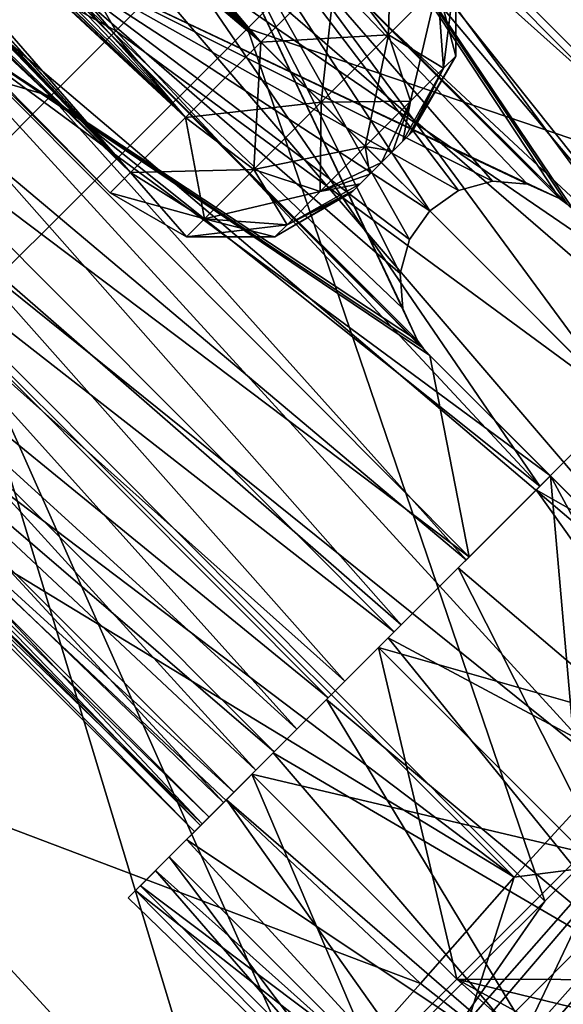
# Model space of a CAD drawing. Header units: metres. Extents: x -42 to 201, y -88 to 88.
# Tile 187 of 256: x 86.81 to 89.99, y -75.37 to -69.59. Entities that reach past the tile are written whole.
import ezdxf

# ---------------------------------------------------------------- set-up
doc = ezdxf.new("R2010")
doc.units = ezdxf.units.M
doc.layers.add('solid_500770_01', color=7, linetype='CONTINUOUS')

msp = doc.modelspace()

# ---------------------------------------------------------------- linework, layer by layer
at = {"layer": 'solid_500770_01'}
for points in [[(87.455261, -70.486191, 0.625), (80.614998, -63.750011, 0.475202), (80.803963, -63.561043, 0.87885)], [(87.455261, -70.486191, 0.625), (80.803963, -63.561043, 0.87885), (82.430313, -65.187386, 0.87885)], [(87.455261, -70.486191, -0.624999), (80.614998, -63.750011, -0.475202), (80.548622, -63.816387)], [(87.336845, -70.604614), (80.548622, -63.816387), (80.614998, -63.750011, 0.475202)], [(87.455261, -70.486191, -0.624999), (82.430313, -65.187386, -0.87885), (80.614998, -63.750011, -0.475202)], [(87.455261, -70.486191, 0.625), (87.336845, -70.604614), (80.614998, -63.750011, 0.475202)], [(87.455261, -70.486191, -0.624999), (80.548622, -63.816387), (87.336845, -70.604614)], [(93.244713, -71.094185, -21.685812), (87.587219, -65.661911, -21.063469), (88.346512, -64.897881, -20.51004)], [(93.244713, -71.094185, -21.685812), (88.346512, -64.897881, -20.51004), (91.038055, -67.779968, -20.931019)], [(88.220726, -69.720726, 1.25), (84.342712, -65.376778, 1.2058), (84.348289, -65.146545, 1.147291)], [(88.662674, -69.278786, 1.08253), (88.220726, -69.720726, 1.25), (84.348289, -65.146545, 1.147291)], [(87.778786, -70.162674, -1.08253), (82.620384, -65.360985, -0.890481), (82.430313, -65.187386, -0.87885)], [(87.455261, -70.486191, -0.624999), (87.778786, -70.162674, -1.08253), (82.430313, -65.187386, -0.87885)], [(87.455261, -70.486191, 0.625), (82.430313, -65.187386, 0.87885), (82.620537, -65.361107, 0.890501)], [(87.778786, -70.162674, -1.08253), (82.852364, -65.534569, -0.929352), (82.620384, -65.360985, -0.890481)], [(87.455261, -70.486191, 0.625), (82.620537, -65.361107, 0.890501), (82.852913, -65.534935, 0.929471)], [(88.220726, -69.720726, 1.25), (84.286514, -65.555443, 1.239275), (84.342712, -65.376778, 1.2058)], [(87.778786, -70.162674, -1.08253), (83.110367, -65.684044, -0.993031), (82.852364, -65.534569, -0.929352)], [(87.455261, -70.486191, 0.625), (82.852913, -65.534935, 0.929471), (83.11113, -65.684425, 0.99324)], [(88.220726, -69.720726, 1.25), (84.190918, -65.689522, 1.25), (84.286514, -65.555443, 1.239275)], [(92.243057, -72.017296, -22.145504), (86.747032, -66.503372, -21.395138), (87.587219, -65.661911, -21.063469)], [(92.738991, -71.552803, -21.962763), (92.243057, -72.017296, -22.145504), (87.587219, -65.661911, -21.063469)], [(93.244713, -71.094185, -21.685812), (92.738991, -71.552803, -21.962763), (87.587219, -65.661911, -21.063469)], [(87.778786, -70.162674, -1.08253), (83.147499, -65.701942, -1.003281), (83.110367, -65.684044, -0.993031)], [(87.455261, -70.486191, 0.625), (83.11113, -65.684425, 0.99324), (83.147568, -65.701981, 1.003302)], [(87.778786, -70.162674, -1.08253), (83.381882, -65.793541, -1.070953), (83.147499, -65.701942, -1.003281)], [(87.455261, -70.486191, 0.625), (83.147568, -65.701981, 1.003302), (83.382309, -65.793671, 1.071077)], [(88.220726, -69.720726, 1.25), (84.056992, -65.785751, 1.23949), (84.190918, -65.689522, 1.25)], [(88.220726, -69.720726, -1.25), (84.191208, -65.689224, -1.249999), (84.057594, -65.785454, -1.239572)], [(88.220726, -69.720726, -1.25), (88.662674, -69.278786, -1.08253), (84.191208, -65.689224, -1.249999)], [(87.778786, -70.162674, -1.08253), (83.64959, -65.848564, -1.148136), (83.381882, -65.793541, -1.070953)], [(87.778786, -70.162674, 1.08253), (83.382309, -65.793671, 1.071077), (83.649101, -65.848526, 1.147999)], [(87.778786, -70.162674, 1.08253), (87.455261, -70.486191, 0.625), (83.382309, -65.793671, 1.071077)], [(87.778786, -70.162674, 1.08253), (83.878693, -65.842384, 1.206231), (84.056992, -65.785751, 1.23949)], [(88.220726, -69.720726, -1.25), (84.057594, -65.785454, -1.239572), (83.879417, -65.842262, -1.206393)], [(88.220726, -69.720726, 1.25), (87.778786, -70.162674, 1.08253), (84.056992, -65.785751, 1.23949)], [(87.778786, -70.162674, 1.08253), (83.649101, -65.848526, 1.147999), (83.878693, -65.842384, 1.206231)], [(88.220726, -69.720726, -1.25), (83.879417, -65.842262, -1.206393), (83.64959, -65.848564, -1.148136)], [(87.778786, -70.162674, -1.08253), (88.220726, -69.720726, -1.25), (83.64959, -65.848564, -1.148136)], [(88.142792, -69.641876, 19.114069), (84.782875, -66.281166, 18.814848), (86.458107, -71.318954, 19.097366)], [(89.82856, -67.94841, 19.097172), (84.782875, -66.281166, 18.814848), (88.142792, -69.641876, 19.114069)], [(92.385452, -69.798645, -1.974564), (89.272362, -66.689201, -1.978336), (89.509804, -66.451752, -1.364457)], [(92.385452, -69.798645, 1.974564), (89.509804, -66.451752, 1.364457), (89.272362, -66.689201, 1.978336)], [(92.385452, -69.798645, -1.974564), (89.509804, -66.451752, -1.364457), (92.621918, -69.56218, -1.361652)], [(92.621918, -69.56218, 1.361652), (89.509804, -66.451752, 1.364457), (92.385452, -69.798645, 1.974564)], [(91.772209, -72.471664, -22.243441), (85.875458, -67.375366, -21.505575), (86.747032, -66.503372, -21.395138)], [(92.243057, -72.017296, -22.145504), (91.772209, -72.471664, -22.243441), (86.747032, -66.503372, -21.395138)], [(92.067902, -70.116196, -2.508538), (88.953545, -67.008011, -2.512782), (89.272362, -66.689201, -1.978336)], [(92.067902, -70.116196, 2.508538), (89.272362, -66.689201, 1.978336), (88.953545, -67.008011, 2.512782)], [(92.067902, -70.116196, -2.508538), (89.272362, -66.689201, -1.978336), (92.385452, -69.798645, -1.974564)], [(92.385452, -69.798645, 1.974564), (89.272362, -66.689201, 1.978336), (92.067902, -70.116196, 2.508538)], [(91.681465, -70.502632, -2.943063), (88.565659, -67.395897, -2.947178), (88.953545, -67.008011, -2.512782)], [(91.681465, -70.502632, 2.943063), (88.953545, -67.008011, 2.512782), (88.565659, -67.395897, 2.947178)], [(91.681465, -70.502632, -2.943063), (88.953545, -67.008011, -2.512782), (92.067902, -70.116196, -2.508538)], [(92.067902, -70.116196, 2.508538), (88.953545, -67.008011, 2.512782), (91.681465, -70.502632, 2.943063)], [(89.999596, -67.026337, -1.611666), (89.793785, -67.232147, -2.086638), (92.493607, -69.690491, -1.782409)], [(89.793785, -67.232147, 2.086638), (89.999596, -67.026337, 1.611666), (92.493607, -69.690491, 1.782409)], [(89.793785, -67.232147, -2.086638), (89.537964, -67.487968, -2.510229), (92.252449, -69.931648, -2.295861)], [(89.537964, -67.487968, 2.510229), (89.793785, -67.232147, 2.086638), (92.252449, -69.931648, 2.295861)], [(89.793785, -67.232147, -2.086638), (92.252449, -69.931648, -2.295861), (92.493607, -69.690491, -1.782409)], [(89.793785, -67.232147, 2.086638), (92.493607, -69.690491, 1.782409), (92.252449, -69.931648, 2.295861)], [(90.948357, -73.296021, -22.240219), (85.003464, -68.246941, -21.395157), (85.875458, -67.375366, -21.505575)], [(91.772209, -72.471664, -22.243441), (90.948357, -73.296021, -22.240219), (85.875458, -67.375366, -21.505575)], [(91.241722, -70.942375, -3.26048), (88.124344, -67.837219, -3.263873), (88.565659, -67.395897, -2.947178)], [(91.241722, -70.942375, 3.26048), (88.565659, -67.395897, 2.947178), (88.124344, -67.837219, 3.263873)], [(91.241722, -70.942375, -3.26048), (88.565659, -67.395897, -2.947178), (91.681465, -70.502632, -2.943063)], [(91.681465, -70.502632, 2.943063), (88.565659, -67.395897, 2.947178), (91.241722, -70.942375, 3.26048)], [(89.537964, -67.487968, -2.510229), (89.238441, -67.787491, -2.87201), (91.971176, -70.212921, -2.698375)], [(89.238441, -67.787491, 2.87201), (89.537964, -67.487968, 2.510229), (91.971176, -70.212921, 2.698375)], [(89.537964, -67.487968, -2.510229), (91.971176, -70.212921, -2.698375), (92.252449, -69.931648, -2.295861)], [(89.537964, -67.487968, 2.510229), (92.252449, -69.931648, 2.295861), (91.971176, -70.212921, 2.698375)], [(85.494759, -68.628319, 3.933921), (86.311539, -67.811539, 4.1), (87.370277, -69.655655, 3.506294)], [(87.370277, -69.655655, 3.506294), (86.311539, -67.811539, 4.1), (87.76297, -69.26297, 3.55)], [(89.238441, -67.787491, -2.87201), (88.902588, -68.123344, -3.163073), (91.640915, -70.543182, -3.020204)], [(88.902588, -68.123344, 3.163073), (89.238441, -67.787491, 2.87201), (91.640915, -70.543182, 3.020204)], [(89.238441, -67.787491, -2.87201), (91.640915, -70.543182, -3.020204), (91.971176, -70.212921, -2.698375)], [(89.238441, -67.787491, 2.87201), (91.971176, -70.212921, 2.698375), (91.640915, -70.543182, 3.020204)], [(89.972717, -70.639053, -3.45), (87.647614, -68.31395, -3.45), (88.124344, -67.837219, -3.263873)], [(90.059204, -70.710678, 3.448188), (88.124344, -67.837219, 3.263873), (87.647614, -68.31395, 3.45)], [(90.765121, -71.418976, -3.449309), (88.124344, -67.837219, -3.263873), (91.241722, -70.942375, -3.26048)], [(90.059204, -70.710678, -3.448188), (88.124344, -67.837219, -3.263873), (90.765121, -71.418976, -3.449309)], [(90.017426, -70.672653, -3.44865), (89.972717, -70.639053, -3.45), (88.124344, -67.837219, -3.263873)], [(90.059204, -70.710678, -3.448188), (90.017426, -70.672653, -3.44865), (88.124344, -67.837219, -3.263873)], [(90.059204, -70.710678, 3.448188), (91.241722, -70.942375, 3.26048), (88.124344, -67.837219, 3.263873)], [(93.262756, -71.38382, 19.351368), (89.82856, -67.94841, 19.097172), (88.142792, -69.641876, 19.114069)], [(95.049469, -69.587601, 19.310587), (89.82856, -67.94841, 19.097172), (93.262756, -71.38382, 19.351368)], [(88.902588, -68.123344, -3.163073), (88.538673, -68.487267, -3.376251), (91.259308, -70.924797, -3.269418)], [(88.538673, -68.487267, 3.376251), (88.902588, -68.123344, 3.163073), (91.259308, -70.924797, 3.269418)], [(88.902588, -68.123344, -3.163073), (91.259308, -70.924797, -3.269418), (91.640915, -70.543182, -3.020204)], [(88.902588, -68.123344, 3.163073), (91.640915, -70.543182, 3.020204), (91.259308, -70.924797, 3.269418)], [(90.268936, -74.006226, -22.058935), (84.162003, -69.087135, -21.063503), (85.003464, -68.246941, -21.395157)], [(90.948357, -73.296021, -22.240219), (90.268936, -74.006226, -22.058935), (85.003464, -68.246941, -21.395157)], [(89.972717, -70.639053, -3.45), (86.81395, -69.147614, -3.45), (87.647614, -68.31395, -3.45)], [(89.139053, -71.472717, 3.45), (87.647614, -68.31395, 3.45), (86.81395, -69.147614, 3.45)], [(89.053978, -71.284721, 3.45), (87.647614, -68.31395, 3.45), (89.139053, -71.472717, 3.45)], [(90.017426, -70.672653, 3.44865), (90.059204, -70.710678, 3.448188), (87.647614, -68.31395, 3.45)], [(89.972717, -70.639053, 3.45), (90.017426, -70.672653, 3.44865), (87.647614, -68.31395, 3.45)], [(89.784721, -70.553978, 3.45), (89.972717, -70.639053, 3.45), (87.647614, -68.31395, 3.45)], [(89.037567, -71.078857, 3.45), (87.647614, -68.31395, 3.45), (89.053978, -71.284721, 3.45)], [(89.092003, -70.879662, 3.45), (87.647614, -68.31395, 3.45), (89.037567, -71.078857, 3.45)], [(89.210678, -70.710678, 3.45), (87.647614, -68.31395, 3.45), (89.092003, -70.879662, 3.45)], [(89.379662, -70.592003, 3.45), (87.647614, -68.31395, 3.45), (89.210678, -70.710678, 3.45)], [(89.578857, -70.537567, 3.45), (87.647614, -68.31395, 3.45), (89.379662, -70.592003, 3.45)], [(89.784721, -70.553978, 3.45), (87.647614, -68.31395, 3.45), (89.578857, -70.537567, 3.45)], [(88.538673, -68.487267, -3.376251), (88.155655, -68.870277, -3.506294), (90.826347, -71.35775, -3.446016)], [(88.155655, -68.870277, 3.506294), (88.538673, -68.487267, 3.376251), (90.826347, -71.35775, 3.446016)], [(88.538673, -68.487267, -3.376251), (90.826347, -71.35775, -3.446016), (91.259308, -70.924797, -3.269418)], [(88.538673, -68.487267, 3.376251), (91.259308, -70.924797, 3.269418), (90.826347, -71.35775, 3.446016)], [(85.494759, -68.628319, -3.933921), (84.744148, -69.378929, -3.44914), (86.987267, -70.038673, -3.376251)], [(85.494759, -68.628319, -3.933921), (87.370277, -69.655655, -3.506294), (87.76297, -69.26297, -3.55)], [(85.494759, -68.628319, 3.933921), (87.370277, -69.655655, 3.506294), (86.987267, -70.038673, 3.376251)], [(85.494759, -68.628319, 3.933921), (86.987267, -70.038673, 3.376251), (86.623344, -70.402588, 3.163073)], [(85.494759, -68.628319, -3.933921), (86.987267, -70.038673, -3.376251), (87.370277, -69.655655, -3.506294)], [(88.155655, -68.870277, -3.506294), (87.76297, -69.26297, -3.55), (90.826347, -71.35775, -3.446016)], [(87.76297, -69.26297, 3.55), (88.155655, -68.870277, 3.506294), (90.342049, -71.842049, 3.55)], [(88.155655, -68.870277, 3.506294), (90.826347, -71.35775, 3.446016), (90.342049, -71.842049, 3.55)], [(88.968628, -69.679291, 0.966733), (88.662674, -69.278786, 1.08253), (88.986191, -68.955261, 0.624999)], [(88.968628, -69.679291, 0.966733), (88.986191, -68.955261, 0.624999), (89.257545, -69.390381, 0.558143)], [(89.705421, -74.620338, -21.762976), (83.398064, -69.84655, -20.510117), (84.162003, -69.087135, -21.063503)], [(90.268936, -74.006226, -22.058935), (89.705421, -74.620338, -21.762976), (84.162003, -69.087135, -21.063503)], [(85.982201, -69.979355, 2.728365), (86.829453, -69.132103, 3.2), (86.797806, -69.069199, 2.950227)], [(85.982552, -69.979004, -2.728754), (86.797806, -69.069199, -2.950227), (86.829346, -69.132217, -3.2)], [(86.81395, -69.147614, 3.45), (86.829453, -69.132103, 3.2), (85.982201, -69.979355, 2.728365)], [(86.337219, -69.624344, 3.263873), (86.81395, -69.147614, 3.45), (85.982201, -69.979355, 2.728365)], [(86.337219, -69.624344, -3.263873), (85.982552, -69.979004, -2.728754), (86.829346, -69.132217, -3.2)], [(86.81395, -69.147614, -3.45), (86.337219, -69.624344, -3.263873), (86.829346, -69.132217, -3.2)], [(89.139053, -71.472717, 3.45), (86.81395, -69.147614, 3.45), (86.337219, -69.624344, 3.263873)], [(89.210678, -71.559204, -3.448188), (86.337219, -69.624344, -3.263873), (86.81395, -69.147614, -3.45)], [(89.172661, -71.517433, -3.448649), (89.210678, -71.559204, -3.448188), (86.81395, -69.147614, -3.45)], [(89.139053, -71.472717, -3.45), (89.172661, -71.517433, -3.448649), (86.81395, -69.147614, -3.45)], [(89.053978, -71.284721, -3.45), (89.139053, -71.472717, -3.45), (86.81395, -69.147614, -3.45)], [(89.784721, -70.553978, -3.45), (86.81395, -69.147614, -3.45), (89.972717, -70.639053, -3.45)], [(89.578857, -70.537567, -3.45), (86.81395, -69.147614, -3.45), (89.784721, -70.553978, -3.45)], [(89.379662, -70.592003, -3.45), (86.81395, -69.147614, -3.45), (89.578857, -70.537567, -3.45)], [(89.210678, -70.710678, -3.45), (86.81395, -69.147614, -3.45), (89.379662, -70.592003, -3.45)], [(89.092003, -70.879662, -3.45), (86.81395, -69.147614, -3.45), (89.210678, -70.710678, -3.45)], [(89.037567, -71.078857, -3.45), (86.81395, -69.147614, -3.45), (89.092003, -70.879662, -3.45)], [(89.053978, -71.284721, -3.45), (86.81395, -69.147614, -3.45), (89.037567, -71.078857, -3.45)], [(87.370277, -69.655655, -3.506294), (90.342049, -71.842049, -3.55), (87.76297, -69.26297, -3.55)], [(87.370277, -69.655655, 3.506294), (87.76297, -69.26297, 3.55), (89.85775, -72.326347, 3.446016)], [(87.76297, -69.26297, -3.55), (90.342049, -71.842049, -3.55), (90.826347, -71.35775, -3.446016)], [(87.76297, -69.26297, 3.55), (90.342049, -71.842049, 3.55), (89.85775, -72.326347, 3.446016)], [(88.968628, -69.679291, -0.966733), (88.662674, -69.278786, -1.08253), (88.220726, -69.720726, -1.25)], [(88.573959, -70.073959, 1.116287), (88.220726, -69.720726, 1.25), (88.662674, -69.278786, 1.08253)], [(88.573959, -70.073959, 1.116287), (88.662674, -69.278786, 1.08253), (88.968628, -69.679291, 0.966733)], [(89.257545, -69.390381, -0.558143), (88.662674, -69.278786, -1.08253), (88.968628, -69.679291, -0.966733)], [(89.363297, -69.28463, 0), (89.257545, -69.390381, -0.558143), (89.363434, -69.802773, 0)], [(89.257545, -69.390381, 0.558143), (89.363297, -69.28463, 0), (89.292381, -69.873825, 0.375)], [(89.292381, -69.873825, 0.375), (89.363297, -69.28463, 0), (89.363434, -69.802773, 0)], [(84.744148, -69.378929, -3.44914), (86.623344, -70.402588, -3.163073), (86.987267, -70.038673, -3.376251)], [(89.257545, -69.390381, -0.558143), (88.968628, -69.679291, -0.966733), (89.292381, -69.873825, -0.375)], [(88.968628, -69.679291, 0.966733), (89.257545, -69.390381, 0.558143), (89.098267, -70.06794, 0.649519)], [(89.257545, -69.390381, 0.558143), (89.292381, -69.873825, 0.375), (89.098267, -70.06794, 0.649519)], [(89.257545, -69.390381, -0.558143), (89.292381, -69.873825, -0.375), (89.363434, -69.802773, 0)], [(89.442375, -72.741722, 3.26048), (86.337219, -69.624344, 3.263873), (85.895897, -70.065659, 2.947178)], [(89.442375, -72.741722, -3.26048), (85.895897, -70.065659, -2.947178), (86.337219, -69.624344, -3.263873)], [(89.918976, -72.265121, 3.449309), (86.337219, -69.624344, 3.263873), (89.442375, -72.741722, 3.26048)], [(89.210678, -71.559204, 3.448188), (86.337219, -69.624344, 3.263873), (89.918976, -72.265121, 3.449309)], [(89.172661, -71.517433, 3.448649), (89.139053, -71.472717, 3.45), (86.337219, -69.624344, 3.263873)], [(89.210678, -71.559204, 3.448188), (89.172661, -71.517433, 3.448649), (86.337219, -69.624344, 3.263873)], [(89.210678, -71.559204, -3.448188), (89.442375, -72.741722, -3.26048), (86.337219, -69.624344, -3.263873)], [(88.142792, -69.641876, 19.114069), (86.458107, -71.318954, 19.097366), (89.885658, -74.760933, 19.351397)], [(86.987267, -70.038673, 3.376251), (87.370277, -69.655655, 3.506294), (89.85775, -72.326347, 3.446016)], [(87.370277, -69.655655, -3.506294), (86.987267, -70.038673, -3.376251), (89.85775, -72.326347, -3.446016)], [(87.370277, -69.655655, -3.506294), (89.85775, -72.326347, -3.446016), (90.342049, -71.842049, -3.55)], [(91.573616, -73.075027, 19.363791), (88.142792, -69.641876, 19.114069), (89.885658, -74.760933, 19.351397)], [(93.262756, -71.38382, 19.351368), (88.142792, -69.641876, 19.114069), (91.573616, -73.075027, 19.363791)], [(88.573959, -70.073959, -1.116287), (88.220726, -69.720726, -1.25), (87.778786, -70.162674, -1.08253)], [(88.179291, -70.468628, 0.966733), (87.778786, -70.162674, 1.08253), (88.220726, -69.720726, 1.25)], [(88.179291, -70.468628, 0.966733), (88.220726, -69.720726, 1.25), (88.573959, -70.073959, 1.116287)], [(88.968628, -69.679291, -0.966733), (88.220726, -69.720726, -1.25), (88.573959, -70.073959, -1.116287)], [(88.968628, -69.679291, -0.966733), (88.573959, -70.073959, -1.116287), (89.098267, -70.06794, -0.649519)], [(88.573959, -70.073959, 1.116287), (88.968628, -69.679291, 0.966733), (88.833099, -70.333099, 0.75)], [(88.968628, -69.679291, 0.966733), (89.098267, -70.06794, 0.649519), (88.833099, -70.333099, 0.75)], [(88.968628, -69.679291, -0.966733), (89.098267, -70.06794, -0.649519), (89.292381, -69.873825, -0.375)], [(89.363434, -69.802773, 0), (89.104614, -70.25106), (89.091179, -70.264488, 0.095584)], [(89.292381, -69.873825, 0.375), (89.363434, -69.802773, 0), (89.091179, -70.264488, 0.095584)], [(89.363434, -69.802773, 0), (89.292381, -69.873825, -0.375), (89.104614, -70.25106)], [(89.705421, -74.620338, -21.762976), (86.280151, -72.538086, -20.931101), (83.398064, -69.84655, -20.510117)], [(89.292381, -69.873825, -0.375), (89.052856, -70.302818, -0.176748), (89.091171, -70.264496, -0.095609)], [(89.292381, -69.873825, -0.375), (89.098267, -70.06794, -0.649519), (89.052856, -70.302818, -0.176748)], [(89.292381, -69.873825, 0.375), (89.091179, -70.264488, 0.095584), (89.052872, -70.302803, 0.176727)], [(89.098267, -70.06794, 0.649519), (89.292381, -69.873825, 0.375), (89.052872, -70.302803, 0.176727)], [(89.292381, -69.873825, -0.375), (89.091171, -70.264496, -0.095609), (89.104614, -70.25106)], [(89.002632, -73.181465, 2.943063), (85.895897, -70.065659, 2.947178), (85.508011, -70.453545, 2.512782)], [(89.002632, -73.181465, -2.943063), (85.508011, -70.453545, -2.512782), (85.895897, -70.065659, -2.947178)], [(89.442375, -72.741722, 3.26048), (85.895897, -70.065659, 2.947178), (89.002632, -73.181465, 2.943063)], [(89.002632, -73.181465, -2.943063), (85.895897, -70.065659, -2.947178), (89.442375, -72.741722, -3.26048)], [(86.623344, -70.402588, 3.163073), (86.987267, -70.038673, 3.376251), (89.424797, -72.759308, 3.269418)], [(86.987267, -70.038673, -3.376251), (86.623344, -70.402588, -3.163073), (89.424797, -72.759308, -3.269418)], [(86.987267, -70.038673, 3.376251), (89.85775, -72.326347, 3.446016), (89.424797, -72.759308, 3.269418)], [(86.987267, -70.038673, -3.376251), (89.424797, -72.759308, -3.269418), (89.85775, -72.326347, -3.446016)], [(88.573959, -70.073959, -1.116287), (88.833099, -70.333099, -0.75), (89.098267, -70.06794, -0.649519)], [(89.098267, -70.06794, -0.649519), (88.833099, -70.333099, -0.75), (88.995491, -70.360176, -0.230965)], [(88.833099, -70.333099, 0.75), (89.098267, -70.06794, 0.649519), (88.927849, -70.427826, 0.25)], [(89.098267, -70.06794, 0.649519), (88.995514, -70.360153, 0.230953), (88.927849, -70.427826, 0.25)], [(89.098267, -70.06794, -0.649519), (88.995491, -70.360176, -0.230965), (89.052856, -70.302818, -0.176748)], [(89.098267, -70.06794, 0.649519), (89.052872, -70.302803, 0.176727), (88.995514, -70.360153, 0.230953)], [(88.573959, -70.073959, -1.116287), (87.778786, -70.162674, -1.08253), (88.179291, -70.468628, -0.966733)], [(88.573959, -70.073959, -1.116287), (88.179291, -70.468628, -0.966733), (88.833099, -70.333099, -0.75)], [(88.179291, -70.468628, 0.966733), (88.573959, -70.073959, 1.116287), (88.56794, -70.598267, 0.649519)], [(88.573959, -70.073959, 1.116287), (88.833099, -70.333099, 0.75), (88.56794, -70.598267, 0.649519)], [(88.179291, -70.468628, -0.966733), (87.778786, -70.162674, -1.08253), (87.455261, -70.486191, -0.624999)], [(87.890381, -70.757545, 0.558143), (87.455261, -70.486191, 0.625), (87.778786, -70.162674, 1.08253)], [(87.890381, -70.757545, 0.558143), (87.778786, -70.162674, 1.08253), (88.179291, -70.468628, 0.966733)], [(88.995514, -70.360153, 0.230953), (89.052856, -70.302818, -0.176748), (88.995491, -70.360176, -0.230965)], [(88.995514, -70.360153, 0.230953), (89.052872, -70.302803, 0.176727), (89.052856, -70.302818, -0.176748)], [(89.052872, -70.302803, 0.176727), (89.091171, -70.264496, -0.095609), (89.052856, -70.302818, -0.176748)], [(89.052872, -70.302803, 0.176727), (89.091179, -70.264488, 0.095584), (89.091171, -70.264496, -0.095609)], [(89.091179, -70.264488, 0.095584), (89.104614, -70.25106), (89.091171, -70.264496, -0.095609)], [(88.179291, -70.468628, -0.966733), (88.56794, -70.598267, -0.649519), (88.833099, -70.333099, -0.75)], [(88.833099, -70.333099, -0.75), (88.56794, -70.598267, -0.649519), (88.927826, -70.427849, -0.25)], [(88.56794, -70.598267, 0.649519), (88.833099, -70.333099, 0.75), (88.860176, -70.495491, 0.230965)], [(88.833099, -70.333099, -0.75), (88.927826, -70.427849, -0.25), (88.995491, -70.360176, -0.230965)], [(88.833099, -70.333099, 0.75), (88.927849, -70.427826, 0.25), (88.860176, -70.495491, 0.230965)], [(88.927849, -70.427826, 0.25), (88.995491, -70.360176, -0.230965), (88.927826, -70.427849, -0.25)], [(88.927849, -70.427826, 0.25), (88.995514, -70.360153, 0.230953), (88.995491, -70.360176, -0.230965)], [(86.287491, -70.738441, 2.87201), (86.623344, -70.402588, 3.163073), (89.043182, -73.140915, 3.020204)], [(86.623344, -70.402588, -3.163073), (86.287491, -70.738441, -2.87201), (89.043182, -73.140915, -3.020204)], [(86.623344, -70.402588, 3.163073), (89.424797, -72.759308, 3.269418), (89.043182, -73.140915, 3.020204)], [(86.623344, -70.402588, -3.163073), (89.043182, -73.140915, -3.020204), (89.424797, -72.759308, -3.269418)], [(88.616196, -73.567902, 2.508538), (85.508011, -70.453545, 2.512782), (85.189201, -70.772362, 1.978336)], [(88.616196, -73.567902, -2.508538), (85.189201, -70.772362, -1.978336), (85.508011, -70.453545, -2.512782)], [(89.002632, -73.181465, 2.943063), (85.508011, -70.453545, 2.512782), (88.616196, -73.567902, 2.508538)], [(88.616196, -73.567902, -2.508538), (85.508011, -70.453545, -2.512782), (89.002632, -73.181465, -2.943063)], [(88.179291, -70.468628, -0.966733), (87.455261, -70.486191, -0.624999), (87.890381, -70.757545, -0.558143)], [(88.179291, -70.468628, -0.966733), (87.890381, -70.757545, -0.558143), (88.56794, -70.598267, -0.649519)], [(87.890381, -70.757545, 0.558143), (88.179291, -70.468628, 0.966733), (88.373825, -70.792381, 0.375)], [(88.179291, -70.468628, 0.966733), (88.56794, -70.598267, 0.649519), (88.373825, -70.792381, 0.375)], [(88.56794, -70.598267, -0.649519), (88.860153, -70.495514, -0.230953), (88.927826, -70.427849, -0.25)], [(88.860176, -70.495491, 0.230965), (88.927826, -70.427849, -0.25), (88.860153, -70.495514, -0.230953)], [(88.860176, -70.495491, 0.230965), (88.927849, -70.427826, 0.25), (88.927826, -70.427849, -0.25)], [(87.890381, -70.757545, -0.558143), (87.455261, -70.486191, -0.624999), (87.336845, -70.604614)], [(87.78463, -70.863297, 0), (87.336845, -70.604614), (87.455261, -70.486191, 0.625)], [(87.890381, -70.757545, 0.558143), (87.78463, -70.863297, 0), (87.455261, -70.486191, 0.625)], [(88.56794, -70.598267, 0.649519), (88.860176, -70.495491, 0.230965), (88.802818, -70.552856, 0.176748)], [(88.56794, -70.598267, -0.649519), (88.802803, -70.552872, -0.176727), (88.860153, -70.495514, -0.230953)], [(88.802818, -70.552856, 0.176748), (88.860153, -70.495514, -0.230953), (88.802803, -70.552872, -0.176727)], [(88.802818, -70.552856, 0.176748), (88.860176, -70.495491, 0.230965), (88.860153, -70.495514, -0.230953)], [(88.302773, -70.863434, 0), (88.75106, -70.604614), (88.764488, -70.591179, -0.095584)], [(88.373825, -70.792381, -0.375), (88.302773, -70.863434, 0), (88.764488, -70.591179, -0.095584)], [(88.373825, -70.792381, 0.375), (88.802818, -70.552856, 0.176748), (88.764496, -70.591171, 0.095609)], [(88.373825, -70.792381, 0.375), (88.56794, -70.598267, 0.649519), (88.802818, -70.552856, 0.176748)], [(88.373825, -70.792381, -0.375), (88.764488, -70.591179, -0.095584), (88.802803, -70.552872, -0.176727)], [(88.56794, -70.598267, -0.649519), (88.373825, -70.792381, -0.375), (88.802803, -70.552872, -0.176727)], [(88.373825, -70.792381, 0.375), (88.764496, -70.591171, 0.095609), (88.75106, -70.604614)], [(88.764496, -70.591171, 0.095609), (88.764488, -70.591179, -0.095584), (88.75106, -70.604614)], [(88.764496, -70.591171, 0.095609), (88.802803, -70.552872, -0.176727), (88.764488, -70.591179, -0.095584)], [(88.764496, -70.591171, 0.095609), (88.802818, -70.552856, 0.176748), (88.802803, -70.552872, -0.176727)], [(89.379662, -70.592003, -3.45), (89.379662, -70.592003, 3.45), (89.210678, -70.710678, 3.45)], [(89.210678, -70.710678, -3.45), (89.379662, -70.592003, -3.45), (89.210678, -70.710678, 3.45)], [(89.578857, -70.537567, -3.45), (89.578857, -70.537567, 3.45), (89.379662, -70.592003, 3.45)], [(89.379662, -70.592003, -3.45), (89.578857, -70.537567, -3.45), (89.379662, -70.592003, 3.45)], [(89.784721, -70.553978, -3.45), (89.784721, -70.553978, 3.45), (89.578857, -70.537567, 3.45)], [(89.578857, -70.537567, -3.45), (89.784721, -70.553978, -3.45), (89.578857, -70.537567, 3.45)], [(89.784721, -70.553978, 3.45), (89.972717, -70.639053, -3.45), (89.972717, -70.639053, 3.45)], [(89.784721, -70.553978, -3.45), (89.972717, -70.639053, -3.45), (89.784721, -70.553978, 3.45)], [(87.890381, -70.757545, -0.558143), (87.336845, -70.604614), (87.78463, -70.863297, 0)], [(87.890381, -70.757545, -0.558143), (88.373825, -70.792381, -0.375), (88.56794, -70.598267, -0.649519)], [(88.373825, -70.792381, 0.375), (88.75106, -70.604614), (88.302773, -70.863434, 0)], [(90.017426, -70.672653, -3.44865), (90.017426, -70.672653, 3.44865), (89.972717, -70.639053, 3.45)], [(90.017426, -70.672653, -3.44865), (89.972717, -70.639053, 3.45), (89.972717, -70.639053, -3.45)], [(85.987968, -71.037964, 2.510229), (86.287491, -70.738441, 2.87201), (88.712921, -73.471176, 2.698375)], [(86.287491, -70.738441, -2.87201), (85.987968, -71.037964, -2.510229), (88.712921, -73.471176, -2.698375)], [(86.287491, -70.738441, 2.87201), (89.043182, -73.140915, 3.020204), (88.712921, -73.471176, 2.698375)], [(86.287491, -70.738441, -2.87201), (88.712921, -73.471176, -2.698375), (89.043182, -73.140915, -3.020204)], [(87.890381, -70.757545, 0.558143), (88.302773, -70.863434, 0), (87.78463, -70.863297, 0)], [(87.890381, -70.757545, -0.558143), (87.78463, -70.863297, 0), (88.373825, -70.792381, -0.375)], [(87.890381, -70.757545, 0.558143), (88.373825, -70.792381, 0.375), (88.302773, -70.863434, 0)], [(89.210678, -70.710678, -3.45), (89.210678, -70.710678, 3.45), (89.092003, -70.879662, 3.45)], [(89.092003, -70.879662, -3.45), (89.210678, -70.710678, -3.45), (89.092003, -70.879662, 3.45)], [(88.298645, -73.885452, 1.974564), (85.189201, -70.772362, 1.978336), (84.951752, -71.009804, 1.364457)], [(88.298645, -73.885452, -1.974564), (84.951752, -71.009804, -1.364457), (85.189201, -70.772362, -1.978336)], [(88.616196, -73.567902, 2.508538), (85.189201, -70.772362, 1.978336), (88.298645, -73.885452, 1.974564)], [(88.298645, -73.885452, -1.974564), (85.189201, -70.772362, -1.978336), (88.616196, -73.567902, -2.508538)], [(87.78463, -70.863297, 0), (88.302773, -70.863434, 0), (88.373825, -70.792381, -0.375)], [(89.092003, -70.879662, -3.45), (89.092003, -70.879662, 3.45), (89.037567, -71.078857, 3.45)], [(89.037567, -71.078857, -3.45), (89.092003, -70.879662, -3.45), (89.037567, -71.078857, 3.45)], [(88.06218, -74.121918, 1.361652), (84.951752, -71.009804, 1.364457), (84.805344, -71.156212, 0.695913)], [(88.06218, -74.121918, -1.361652), (84.805344, -71.156212, -0.695913), (84.951752, -71.009804, -1.364457)], [(88.298645, -73.885452, 1.974564), (84.951752, -71.009804, 1.364457), (88.06218, -74.121918, 1.361652)], [(88.06218, -74.121918, -1.361652), (84.951752, -71.009804, -1.364457), (88.298645, -73.885452, -1.974564)], [(85.732147, -71.293785, 2.086638), (85.987968, -71.037964, 2.510229), (88.431648, -73.752449, 2.295861)], [(85.987968, -71.037964, -2.510229), (85.732147, -71.293785, -2.086638), (88.431648, -73.752449, -2.295861)], [(85.987968, -71.037964, 2.510229), (88.712921, -73.471176, 2.698375), (88.431648, -73.752449, 2.295861)], [(85.987968, -71.037964, -2.510229), (88.431648, -73.752449, -2.295861), (88.712921, -73.471176, -2.698375)], [(89.037567, -71.078857, -3.45), (89.037567, -71.078857, 3.45), (89.053978, -71.284721, 3.45)], [(89.053978, -71.284721, -3.45), (89.037567, -71.078857, -3.45), (89.053978, -71.284721, 3.45)], [(87.916397, -74.2677, 0.694422), (84.805344, -71.156212, 0.695913), (84.755905, -71.20565)], [(87.867172, -74.316925), (84.755905, -71.20565), (84.805344, -71.156212, -0.695913)], [(88.06218, -74.121918, 1.361652), (84.805344, -71.156212, 0.695913), (87.916397, -74.2677, 0.694422)], [(87.916397, -74.2677, -0.694422), (84.805344, -71.156212, -0.695913), (88.06218, -74.121918, -1.361652)], [(87.867172, -74.316925), (84.805344, -71.156212, -0.695913), (87.916397, -74.2677, -0.694422)], [(87.916397, -74.2677, 0.694422), (84.755905, -71.20565), (87.867172, -74.316925)], [(89.053978, -71.284721, -3.45), (89.139053, -71.472717, 3.45), (89.139053, -71.472717, -3.45)], [(89.053978, -71.284721, -3.45), (89.053978, -71.284721, 3.45), (89.139053, -71.472717, 3.45)], [(86.458107, -71.318954, 19.097366), (84.766869, -72.995827, 19.045963), (88.054337, -76.58242, 19.309555)], [(85.526337, -71.499596, 1.611666), (85.732147, -71.293785, 2.086638), (88.190491, -73.993607, 1.782409)], [(85.732147, -71.293785, -2.086638), (85.526337, -71.499596, -1.611666), (88.190491, -73.993607, -1.782409)], [(85.732147, -71.293785, 2.086638), (88.431648, -73.752449, 2.295861), (88.190491, -73.993607, 1.782409)], [(85.732147, -71.293785, -2.086638), (88.190491, -73.993607, -1.782409), (88.431648, -73.752449, -2.295861)], [(86.458107, -71.318954, 19.097366), (88.054337, -76.58242, 19.309555), (88.570381, -76.070595, 19.324387)], [(89.885658, -74.760933, 19.351397), (86.458107, -71.318954, 19.097366), (88.570381, -76.070595, 19.324387)], [(85.375595, -71.650337, 1.09701), (85.526337, -71.499596, 1.611666), (88.000679, -74.183418, 1.196341)], [(85.526337, -71.499596, -1.611666), (85.375595, -71.650337, -1.09701), (88.000679, -74.183418, -1.196341)], [(85.526337, -71.499596, 1.611666), (88.190491, -73.993607, 1.782409), (88.000679, -74.183418, 1.196341)], [(85.526337, -71.499596, -1.611666), (88.000679, -74.183418, -1.196341), (88.190491, -73.993607, -1.782409)], [(89.139053, -71.472717, -3.45), (89.139053, -71.472717, 3.45), (89.172661, -71.517433, 3.448649)], [(89.139053, -71.472717, -3.45), (89.172661, -71.517433, 3.448649), (89.172661, -71.517433, -3.448649)], [(89.172661, -71.517433, -3.448649), (89.172661, -71.517433, 3.448649), (89.210678, -71.559204, 3.448188)], [(89.172661, -71.517433, -3.448649), (89.210678, -71.559204, 3.448188), (89.210678, -71.559204, -3.448188)], [(89.210678, -71.559204, 3.448188), (92.039108, -74.387634, 3.194135), (92.039108, -74.387634, -3.194135)], [(91.886208, -74.234741, -3.321074), (89.210678, -71.559204, 3.448188), (92.039108, -74.387634, -3.194135)], [(91.886169, -74.234695, 3.32111), (92.039108, -74.387634, 3.194135), (89.210678, -71.559204, 3.448188)], [(89.210678, -71.559204, -3.448188), (89.918976, -72.265121, -3.449309), (89.442375, -72.741722, -3.26048)], [(91.730736, -74.079262, -3.45), (89.918976, -72.265121, -3.449309), (89.210678, -71.559204, -3.448188)], [(91.886169, -74.234695, 3.32111), (89.210678, -71.559204, 3.448188), (89.918976, -72.265121, 3.449309)], [(91.886208, -74.234741, -3.321074), (89.210678, -71.559204, -3.448188), (89.210678, -71.559204, 3.448188)], [(91.886208, -74.234741, -3.321074), (91.730736, -74.079262, -3.45), (89.210678, -71.559204, -3.448188)], [(85.283646, -71.742294, 0.555342), (85.375595, -71.650337, 1.09701), (87.876396, -74.307701, 0.586068)], [(85.375595, -71.650337, -1.09701), (85.283646, -71.742294, -0.555342), (87.876396, -74.307701, -0.586068)], [(85.375595, -71.650337, 1.09701), (88.000679, -74.183418, 1.196341), (87.876396, -74.307701, 0.586068)], [(85.375595, -71.650337, -1.09701), (87.876396, -74.307701, -0.586068), (88.000679, -74.183418, -1.196341)], [(85.252739, -71.773193), (85.283646, -71.742294, 0.555342), (87.831818, -74.35228)], [(85.283646, -71.742294, -0.555342), (85.252739, -71.773193), (87.876396, -74.307701, -0.586068)], [(85.283646, -71.742294, 0.555342), (87.876396, -74.307701, 0.586068), (87.831818, -74.35228)], [(85.252739, -71.773193), (87.831818, -74.35228), (87.876396, -74.307701, -0.586068)], [(89.835983, -72.348122, -3.99569), (92.180527, -73.680527, -4.1), (90.342049, -71.842049, -4.1)], [(89.835983, -72.348122, -3.99569), (90.342049, -71.842049, -4.1), (89.85775, -72.326347, -3.446016)], [(89.835983, -72.348122, 3.99569), (90.342049, -71.842049, 3.55), (90.342049, -71.842049, 4.1)], [(91.363739, -74.497314, 3.933918), (89.835983, -72.348122, 3.99569), (90.342049, -71.842049, 4.1)], [(89.835983, -72.348122, 3.99569), (89.85775, -72.326347, 3.446016), (90.342049, -71.842049, 3.55)], [(89.85775, -72.326347, -3.446016), (90.342049, -71.842049, -4.1), (90.342049, -71.842049, -3.55)], [(89.442375, -72.741722, -3.26048), (89.918976, -72.265121, -3.449309), (88.910706, -73.273392, -3.45)], [(91.730736, -74.079262, -3.45), (88.910706, -73.273392, -3.45), (89.918976, -72.265121, -3.449309)], [(89.918976, -72.265121, 3.449309), (88.910706, -73.273392, 3.45), (90.113464, -74.476158, 3.45)], [(89.918976, -72.265121, 3.449309), (89.442375, -72.741722, 3.26048), (88.910706, -73.273392, 3.45)], [(91.040276, -74.339981, 3.45), (89.918976, -72.265121, 3.449309), (90.113464, -74.476158, 3.45)], [(91.730736, -74.079262, 3.45), (89.918976, -72.265121, 3.449309), (91.040276, -74.339981, 3.45)], [(91.886169, -74.234695, 3.32111), (89.918976, -72.265121, 3.449309), (91.730736, -74.079262, 3.45)], [(89.835983, -72.348122, 3.99569), (89.377945, -72.806152, 3.823448), (89.424797, -72.759308, 3.269418)], [(89.377945, -72.806152, -3.823448), (89.835983, -72.348122, -3.99569), (89.424797, -72.759308, -3.269418)], [(91.363739, -74.497314, -3.933918), (89.835983, -72.348122, -3.99569), (89.377945, -72.806152, -3.823448)], [(91.363739, -74.497314, 3.933918), (89.377945, -72.806152, 3.823448), (89.835983, -72.348122, 3.99569)], [(89.835983, -72.348122, 3.99569), (89.424797, -72.759308, 3.269418), (89.85775, -72.326347, 3.446016)], [(89.835983, -72.348122, -3.99569), (89.85775, -72.326347, -3.446016), (89.424797, -72.759308, -3.269418)], [(91.363739, -74.497314, -3.933918), (92.180527, -73.680527, -4.1), (89.835983, -72.348122, -3.99569)], [(84.322319, -73.414551, -19.533461), (86.280151, -72.538086, -20.931101), (89.157455, -75.244225, -21.30851)], [(89.705421, -74.620338, -21.762976), (89.157455, -75.244225, -21.30851), (86.280151, -72.538086, -20.931101)], [(89.002632, -73.181465, -2.943063), (89.442375, -72.741722, -3.26048), (88.910706, -73.273392, -3.45)], [(89.442375, -72.741722, 3.26048), (89.002632, -73.181465, 2.943063), (88.910706, -73.273392, 3.45)], [(89.377945, -72.806152, 3.823448), (89.043182, -73.140915, 3.020204), (89.424797, -72.759308, 3.269418)], [(89.377945, -72.806152, -3.823448), (89.424797, -72.759308, -3.269418), (89.043182, -73.140915, -3.020204)], [(89.377945, -72.806152, 3.823448), (88.967949, -73.216156, 3.583276), (89.043182, -73.140915, 3.020204)], [(88.967949, -73.216156, -3.583276), (89.377945, -72.806152, -3.823448), (89.043182, -73.140915, -3.020204)], [(91.363739, -74.497314, -3.933918), (89.377945, -72.806152, -3.823448), (88.967949, -73.216156, -3.583276)], [(90.613121, -75.247932, 3.44913), (88.967949, -73.216156, 3.583276), (89.377945, -72.806152, 3.823448)], [(91.363739, -74.497314, 3.933918), (90.613121, -75.247932, 3.44913), (89.377945, -72.806152, 3.823448)], [(86.609818, -77.983002, 19.255217), (88.054337, -76.58242, 19.309555), (84.766869, -72.995827, 19.045963)], [(88.810417, -76.31002, 19.283073), (91.573616, -73.075027, 19.363791), (89.885658, -74.760933, 19.351397)], [(91.811653, -73.311653, 19.321943), (91.573616, -73.075027, 19.363791), (88.810417, -76.31002, 19.283073)], [(88.616196, -73.567902, -2.508538), (89.002632, -73.181465, -2.943063), (88.910706, -73.273392, -3.45)], [(89.002632, -73.181465, 2.943063), (88.616196, -73.567902, 2.508538), (88.910706, -73.273392, 3.45)], [(88.967949, -73.216156, 3.583276), (88.712921, -73.471176, 2.698375), (89.043182, -73.140915, 3.020204)], [(88.967949, -73.216156, -3.583276), (89.043182, -73.140915, -3.020204), (88.712921, -73.471176, -2.698375)], [(88.967949, -73.216156, 3.583276), (88.60598, -73.578117, 3.275172), (88.712921, -73.471176, 2.698375)], [(88.60598, -73.578117, -3.275172), (88.967949, -73.216156, -3.583276), (88.712921, -73.471176, -2.698375)], [(90.613129, -75.247925, -3.449131), (88.967949, -73.216156, -3.583276), (88.60598, -73.578117, -3.275172)], [(90.613121, -75.247932, 3.44913), (88.60598, -73.578117, 3.275172), (88.967949, -73.216156, 3.583276)], [(90.613129, -75.247925, -3.449131), (91.363739, -74.497314, -3.933918), (88.967949, -73.216156, -3.583276)], [(89.369637, -75.219986, -2.556806), (88.166939, -74.017159, -2.556852), (88.910706, -73.273392, -3.45)], [(88.616196, -73.567902, -2.508538), (88.910706, -73.273392, -3.45), (88.166939, -74.017159, -2.556852)], [(90.113464, -74.476158, 3.45), (88.910706, -73.273392, 3.45), (88.166939, -74.017159, 2.556852)], [(88.298645, -73.885452, 1.974564), (88.166939, -74.017159, 2.556852), (88.910706, -73.273392, 3.45)], [(88.616196, -73.567902, 2.508538), (88.298645, -73.885452, 1.974564), (88.910706, -73.273392, 3.45)], [(90.113464, -74.476158, -3.45), (89.369637, -75.219986, -2.556806), (88.910706, -73.273392, -3.45)], [(91.730736, -74.079262, -3.45), (90.113464, -74.476158, -3.45), (88.910706, -73.273392, -3.45)], [(91.811653, -73.311653, 19.321943), (88.810417, -76.31002, 19.283073), (89.028038, -76.524025, 19.129749)], [(92.025597, -73.525597, 19.170544), (91.811653, -73.311653, 19.321943), (89.028038, -76.524025, 19.129749)], [(87.769859, -76.805099, -19.912739), (82.937233, -74.82547, -18.205225), (84.322319, -73.414551, -19.533461)], [(87.769859, -76.805099, -19.912739), (84.322319, -73.414551, -19.533461), (89.157455, -75.244225, -21.30851)], [(88.60598, -73.578117, 3.275172), (88.431648, -73.752449, 2.295861), (88.712921, -73.471176, 2.698375)], [(88.60598, -73.578117, -3.275172), (88.712921, -73.471176, -2.698375), (88.431648, -73.752449, -2.295861)], [(92.025597, -73.525597, 19.170544), (89.028038, -76.524025, 19.129749), (89.197868, -76.687683, 18.882736)], [(92.191605, -73.691597, 18.926916), (92.025597, -73.525597, 19.170544), (89.197868, -76.687683, 18.882736)], [(88.298645, -73.885452, -1.974564), (88.616196, -73.567902, -2.508538), (88.166939, -74.017159, -2.556852)], [(88.60598, -73.578117, 3.275172), (88.292046, -73.892052, 2.899138), (88.431648, -73.752449, 2.295861)], [(88.292046, -73.892052, -2.899138), (88.60598, -73.578117, -3.275172), (88.431648, -73.752449, -2.295861)], [(90.613129, -75.247925, -3.449131), (88.60598, -73.578117, -3.275172), (88.292046, -73.892052, -2.899138)], [(89.989494, -75.871552, 2.684919), (88.292046, -73.892052, 2.899138), (88.60598, -73.578117, 3.275172)], [(90.613121, -75.247932, 3.44913), (89.989494, -75.871552, 2.684919), (88.60598, -73.578117, 3.275172)], [(92.191605, -73.691597, 18.926916), (89.197868, -76.687683, 18.882736), (89.299622, -76.781296, 18.57065)], [(92.191605, -73.691597, 18.926916), (89.299622, -76.781296, 18.57065), (92.289993, -73.791321, 18.61895)], [(88.292046, -73.892052, 2.899138), (88.190491, -73.993607, 1.782409), (88.431648, -73.752449, 2.295861)], [(88.292046, -73.892052, -2.899138), (88.431648, -73.752449, -2.295861), (88.190491, -73.993607, -1.782409)], [(92.289993, -73.791321, 18.61895), (89.299622, -76.781296, 18.57065), (89.517303, -76.797951, 17.910477)], [(92.289993, -73.791321, 18.61895), (89.517303, -76.797951, 17.910477), (90.347305, -76.822639, 15.264001)], [(88.06218, -74.121918, -1.361652), (88.298645, -73.885452, -1.974564), (88.166939, -74.017159, -2.556852)], [(88.298645, -73.885452, 1.974564), (88.06218, -74.121918, 1.361652), (88.166939, -74.017159, 2.556852)], [(88.292046, -73.892052, 2.899138), (88.018196, -74.165901, 2.428), (88.190491, -73.993607, 1.782409)], [(88.018196, -74.165901, -2.428), (88.292046, -73.892052, -2.899138), (88.190491, -73.993607, -1.782409)], [(89.989502, -75.871552, -2.684921), (88.292046, -73.892052, -2.899138), (88.018196, -74.165901, -2.428)], [(89.989494, -75.871552, 2.684919), (88.018196, -74.165901, 2.428), (88.292046, -73.892052, 2.899138)], [(89.989502, -75.871552, -2.684921), (90.613129, -75.247925, -3.449131), (88.292046, -73.892052, -2.899138)], [(88.018196, -74.165901, 2.428), (88.000679, -74.183418, 1.196341), (88.190491, -73.993607, 1.782409)], [(88.018196, -74.165901, -2.428), (88.190491, -73.993607, -1.782409), (88.000679, -74.183418, -1.196341)], [(88.884705, -75.704918, -1.359296), (87.681915, -74.502182, -1.359076), (88.166939, -74.017159, -2.556852)], [(88.06218, -74.121918, -1.361652), (88.166939, -74.017159, -2.556852), (87.681915, -74.502182, -1.359076)], [(88.884705, -75.704918, 1.359296), (88.166939, -74.017159, 2.556852), (87.681915, -74.502182, 1.359076)], [(87.916397, -74.2677, 0.694422), (87.681915, -74.502182, 1.359076), (88.166939, -74.017159, 2.556852)], [(88.06218, -74.121918, 1.361652), (87.916397, -74.2677, 0.694422), (88.166939, -74.017159, 2.556852)], [(89.369637, -75.219986, -2.556806), (88.884705, -75.704918, -1.359296), (88.166939, -74.017159, -2.556852)], [(89.369637, -75.219986, 2.556806), (90.113464, -74.476158, 3.45), (88.166939, -74.017159, 2.556852)], [(88.884705, -75.704918, 1.359296), (89.369637, -75.219986, 2.556806), (88.166939, -74.017159, 2.556852)], [(90.237587, -74.552917, -21.893784), (89.705421, -74.620338, -21.762976), (90.268936, -74.006226, -22.058935)], [(87.916397, -74.2677, -0.694422), (88.06218, -74.121918, -1.361652), (87.681915, -74.502182, -1.359076)], [(88.018196, -74.165901, 2.428), (87.784416, -74.399681, 1.861758), (88.000679, -74.183418, 1.196341)], [(87.784416, -74.399681, -1.861758), (88.018196, -74.165901, -2.428), (87.876396, -74.307701, -0.586068)], [(89.989502, -75.871552, -2.684921), (88.018196, -74.165901, -2.428), (87.784416, -74.399681, -1.861758)], [(89.543373, -76.31768, 1.703197), (87.784416, -74.399681, 1.861758), (88.018196, -74.165901, 2.428)], [(88.018196, -74.165901, -2.428), (88.000679, -74.183418, -1.196341), (87.876396, -74.307701, -0.586068)], [(89.989494, -75.871552, 2.684919), (89.543373, -76.31768, 1.703197), (88.018196, -74.165901, 2.428)], [(87.784416, -74.399681, 1.861758), (87.876396, -74.307701, 0.586068), (88.000679, -74.183418, 1.196341)], [(87.916397, -74.2677, 0.694422), (87.681915, -74.502182, -1.359076), (87.681915, -74.502182, 1.359076)], [(87.867172, -74.316925), (87.916397, -74.2677, -0.694422), (87.681915, -74.502182, -1.359076)], [(87.916397, -74.2677, 0.694422), (87.867172, -74.316925), (87.681915, -74.502182, -1.359076)], [(87.784416, -74.399681, 1.861758), (87.831818, -74.35228), (87.876396, -74.307701, 0.586068)], [(87.784416, -74.399681, -1.861758), (87.876396, -74.307701, -0.586068), (87.831818, -74.35228)], [(87.602646, -74.581451, 1.241172), (87.602646, -74.581451, -1.241172), (87.784416, -74.399681, -1.861758)], [(89.543381, -76.317673, -1.703201), (87.784416, -74.399681, -1.861758), (87.602646, -74.581451, -1.241172)], [(87.784416, -74.399681, 1.861758), (87.602646, -74.581451, 1.241172), (87.784416, -74.399681, -1.861758)], [(89.543373, -76.31768, 1.703197), (87.602646, -74.581451, 1.241172), (87.784416, -74.399681, 1.861758)], [(87.784416, -74.399681, 1.861758), (87.784416, -74.399681, -1.861758), (87.831818, -74.35228)], [(89.543381, -76.317673, -1.703201), (89.989502, -75.871552, -2.684921), (87.784416, -74.399681, -1.861758)], [(87.681915, -74.502182, 1.359076), (87.681915, -74.502182, -1.359076), (87.513618, -74.670479)], [(88.716385, -75.873238), (87.513618, -74.670479), (87.681915, -74.502182, -1.359076)], [(88.884705, -75.704918, 1.359296), (87.681915, -74.502182, 1.359076), (87.513618, -74.670479)], [(88.884705, -75.704918, -1.359296), (88.716385, -75.873238), (87.681915, -74.502182, -1.359076)], [(91.201294, -75.225449, 2.715971), (90.113464, -74.476158, 3.45), (89.369637, -75.219986, 2.556806)], [(90.848267, -75.578476, -2.311941), (89.369637, -75.219986, -2.556806), (90.113464, -74.476158, -3.45)], [(90.237587, -74.552917, -21.893784), (89.436966, -75.462868, -21.286041), (89.705421, -74.620338, -21.762976)], [(89.73613, -75.60936, -21.161589), (89.436966, -75.462868, -21.286041), (90.237587, -74.552917, -21.893784)], [(90.51297, -74.736229, -21.746489), (89.73613, -75.60936, -21.161589), (90.237587, -74.552917, -21.893784)], [(87.484833, -74.699265, 0.607), (87.484833, -74.699265, -0.607), (87.602646, -74.581451, -1.241172)], [(89.543381, -76.317673, -1.703201), (87.602646, -74.581451, -1.241172), (87.484833, -74.699265, -0.607)], [(87.602646, -74.581451, 1.241172), (87.484833, -74.699265, 0.607), (87.602646, -74.581451, -1.241172)], [(89.310898, -76.550156, 0.583489), (87.484833, -74.699265, 0.607), (87.602646, -74.581451, 1.241172)], [(89.543373, -76.31768, 1.703197), (89.310898, -76.550156, 0.583489), (87.602646, -74.581451, 1.241172)], [(89.436966, -75.462868, -21.286041), (89.157455, -75.244225, -21.30851), (89.705421, -74.620338, -21.762976)], [(88.716385, -75.873238), (88.884705, -75.704918, 1.359296), (87.513618, -74.670479)], [(87.484833, -74.699265, 0.607), (87.442909, -74.741188), (87.484833, -74.699265, -0.607)], [(89.310898, -76.550156, -0.583494), (87.484833, -74.699265, -0.607), (87.442909, -74.741188)], [(89.310898, -76.550156, 0.583489), (87.442909, -74.741188), (87.484833, -74.699265, 0.607)], [(89.310898, -76.550156, 0.583489), (89.310898, -76.550156, -0.583494), (87.442909, -74.741188)], [(89.310898, -76.550156, -0.583494), (89.543381, -76.317673, -1.703201), (87.484833, -74.699265, -0.607)], [(90.017075, -75.665199, -20.95088), (89.73613, -75.60936, -21.161589), (90.51297, -74.736229, -21.746489)], [(88.810417, -76.31002, 19.283073), (89.885658, -74.760933, 19.351397), (88.570381, -76.070595, 19.324387)], [(87.536644, -77.056213, -19.680799), (86.385178, -78.251587, -18.542278), (82.937233, -74.82547, -18.205225)], [(87.536644, -77.056213, -19.680799), (82.937233, -74.82547, -18.205225), (87.769859, -76.805099, -19.912739)], [(89.436966, -75.462868, -21.286041), (87.769859, -76.805099, -19.912739), (89.157455, -75.244225, -21.30851)], [(90.558365, -75.86837, 1.817783), (89.369637, -75.219986, 2.556806), (88.884705, -75.704918, 1.359296)], [(90.342941, -76.083801, -1.253008), (88.884705, -75.704918, -1.359296), (89.369637, -75.219986, -2.556806)], [(90.848267, -75.578476, 2.311941), (89.369637, -75.219986, 2.556806), (90.558365, -75.86837, 1.817783)], [(91.201294, -75.225449, 2.715971), (89.369637, -75.219986, 2.556806), (90.848267, -75.578476, 2.311941)], [(90.558365, -75.86837, -1.817783), (89.369637, -75.219986, -2.556806), (90.848267, -75.578476, -2.311941)], [(90.342941, -76.083801, -1.253008), (89.369637, -75.219986, -2.556806), (90.558365, -75.86837, -1.817783)], [(90.284859, -75.846794, 2.872225), (89.989494, -75.871552, 2.684919), (90.613121, -75.247932, 3.44913)], [(90.284859, -75.846794, -2.872225), (90.613129, -75.247925, -3.449131), (89.989502, -75.871552, -2.684921)]]:
    msp.add_3dface(points, dxfattribs=at)

doc.saveas('drawing.dxf')
